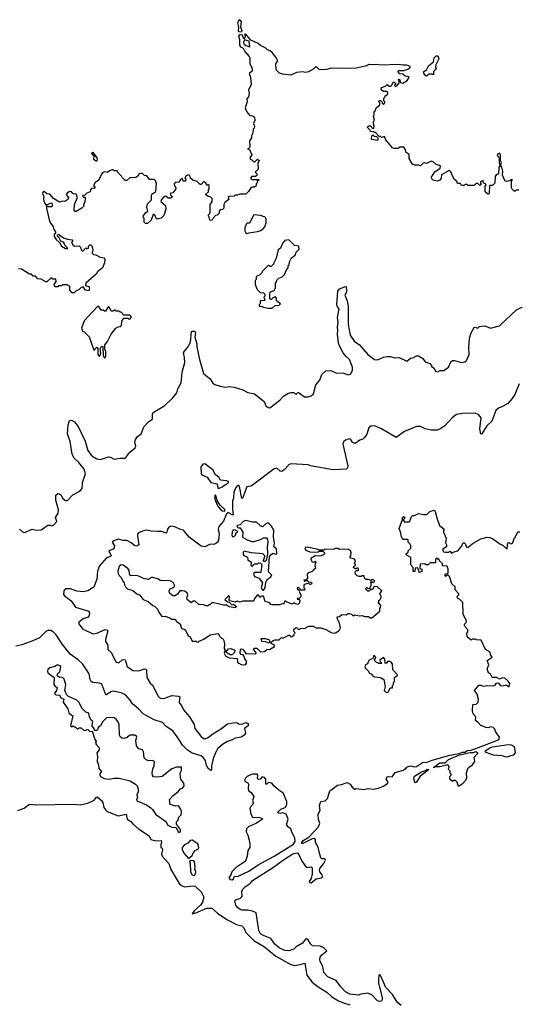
# Model space of a CAD drawing. Extents: x 2323203 to 2567568, y 883585 to 1022917.
# Tile 132 of 256: x 2490035 to 2495149, y 911568 to 921658. Entities that reach past the tile are written whole.
import ezdxf

# ---------------------------------------------------------------- set-up
doc = ezdxf.new("R2010")
doc.units = 0

msp = doc.modelspace()

# ---------------------------------------------------------------- linework, layer by layer
at = {"layer": '0CON10XD'}
for points in [[(2492305, 921528), (2492285, 921533), (2492279, 921545), (2492282, 921585), (2492272, 921625), (2492285, 921658), (2492295, 921654), (2492307, 921635), (2492299, 921585), (2492313, 921545), (2492305, 921528)], [(2495155, 919910), (2495125, 919910), (2495115, 919900), (2495105, 919900), (2495085, 919920), (2495080, 919935), (2495080, 920005), (2495088, 920018), (2495075, 920020), (2495065, 920010), (2495029, 920001), (2495015, 920003), (2494988, 920065), (2494989, 920105), (2494981, 920145), (2494966, 920165), (2494976, 920195), (2494966, 920215), (2494966, 920275), (2494955, 920290), (2494938, 920282), (2494932, 920265), (2494952, 920245), (2494952, 920192), (2494962, 920165), (2494950, 920145), (2494947, 920073), (2494925, 920070), (2494910, 920055), (2494908, 919982), (2494885, 919960), (2494852, 919958), (2494850, 919875), (2494845, 919870), (2494835, 919870), (2494810, 919895), (2494810, 919955), (2494820, 919965), (2494808, 919978), (2494792, 919982), (2494788, 920008), (2494760, 919995), (2494762, 919982), (2494770, 919975), (2494755, 919960), (2494735, 919980), (2494715, 919980), (2494695, 919960), (2494635, 919960), (2494625, 919970), (2494605, 919970), (2494595, 919960), (2494565, 919960), (2494555, 919980), (2494525, 919980), (2494520, 919985), (2494520, 919995), (2494495, 920020), (2494472, 920065), (2494455, 920100), (2494445, 920108), (2494433, 920107), (2494362, 920068), (2494357, 920033), (2494345, 920013), (2494315, 920002), (2494274, 920014), (2494262, 920025), (2494258, 920045), (2494291, 920099), (2494348, 920135), (2494350, 920155), (2494340, 920165), (2494305, 920172), (2494275, 920200), (2494255, 920208), (2494207, 920183), (2494185, 920190), (2494173, 920187), (2494145, 920160), (2494125, 920168), (2494085, 920168), (2494065, 920178), (2494028, 920235), (2494028, 920275), (2493998, 920295), (2493992, 920325), (2493975, 920350), (2493935, 920350), (2493915, 920338), (2493875, 920338), (2493860, 920345), (2493790, 920425), (2493775, 920460), (2493745, 920450), (2493735, 920460), (2493722, 920462), (2493685, 920500), (2493675, 920500), (2493665, 920510), (2493632, 920512), (2493630, 920525), (2493600, 920555), (2493615, 920570), (2493635, 920570), (2493645, 920550), (2493668, 920542), (2493670, 920565), (2493660, 920605), (2493672, 920625), (2493672, 920645), (2493662, 920665), (2493670, 920685), (2493670, 920715), (2493680, 920725), (2493690, 920755), (2493730, 920785), (2493730, 920805), (2493720, 920815), (2493722, 920828), (2493735, 920830), (2493748, 920818), (2493752, 920802), (2493765, 920790), (2493780, 920805), (2493780, 920815), (2493770, 920825), (2493770, 920855), (2493780, 920865), (2493782, 920878), (2493810, 920895), (2493810, 920905), (2493805, 920920), (2493765, 920920), (2493751, 920931), (2493742, 920945), (2493747, 920963), (2493785, 920978), (2493805, 920992), (2493825, 920978), (2493840, 920975), (2493852, 920985), (2493865, 921018), (2493877, 921017), (2493888, 921005), (2493888, 920992), (2493880, 920985), (2493885, 920972), (2493906, 920984), (2493930, 921015), (2493920, 921045), (2493927, 921047), (2493935, 921040), (2493940, 921015), (2493965, 921008), (2494010, 921035), (2494030, 921065), (2494015, 921076), (2493990, 921080), (2493965, 921098), (2493935, 921102), (2493912, 921125), (2493925, 921137), (2493975, 921138), (2494015, 921152), (2494038, 921172), (2494038, 921178), (2494005, 921192), (2493965, 921190), (2493925, 921197), (2493735, 921190), (2493705, 921197), (2493666, 921194), (2493615, 921200), (2493595, 921183), (2493485, 921162), (2493425, 921158), (2493225, 921162), (2493185, 921148), (2493125, 921142), (2493105, 921148), (2493075, 921178), (2493052, 921155), (2492996, 921124), (2492965, 921118), (2492935, 921122), (2492875, 921117), (2492815, 921088), (2492735, 921098), (2492699, 921109), (2492667, 921145), (2492663, 921205), (2492682, 921235), (2492663, 921273), (2492625, 921320), (2492605, 921340), (2492575, 921350), (2492560, 921365), (2492505, 921392), (2492480, 921415), (2492405, 921448), (2492355, 921510), (2492340, 921505), (2492350, 921495), (2492345, 921470), (2492335, 921460), (2492320, 921500), (2492295, 921501), (2492279, 921491), (2492289, 921455), (2492289, 921395), (2492300, 921380), (2492326, 921366), (2492343, 921333), (2492389, 921279), (2492397, 921265), (2492394, 921204), (2492415, 921168), (2492420, 921140), (2492415, 921127), (2492390, 921105), (2492403, 921065), (2492408, 920995), (2492383, 920935), (2492390, 920905), (2492383, 920867), (2492364, 920846), (2492367, 920815), (2492347, 920755), (2492362, 920715), (2492394, 920674), (2492425, 920672), (2492445, 920658), (2492448, 920625), (2492432, 920595), (2492442, 920565), (2492440, 920545), (2492430, 920535), (2492427, 920493), (2492412, 920468), (2492412, 920448), (2492392, 920415), (2492397, 920353), (2492388, 920342), (2492370, 920335), (2492388, 920328), (2492400, 920315), (2492410, 920285), (2492420, 920275), (2492402, 920255), (2492395, 920230), (2492415, 920220), (2492435, 920200), (2492448, 920202), (2492473, 920227), (2492490, 920215), (2492478, 920185), (2492480, 920125), (2492450, 920095), (2492468, 920078), (2492470, 920065), (2492455, 920050), (2492415, 920050), (2492402, 920035), (2492415, 920020), (2492485, 920020), (2492490, 920015), (2492472, 919998), (2492470, 919985), (2492460, 919975), (2492460, 919955), (2492445, 919942), (2492418, 919942), (2492401, 919929), (2492383, 919897), (2492355, 919870), (2492295, 919870), (2492265, 919858), (2492245, 919860), (2492235, 919850), (2492183, 919847), (2492172, 919838), (2492180, 919815), (2492140, 919785), (2492130, 919765), (2492130, 919725), (2492115, 919712), (2492092, 919708), (2492080, 919695), (2492080, 919675), (2492060, 919655), (2492045, 919650), (2492015, 919620), (2492005, 919600), (2491984, 919604), (2491978, 919638), (2491970, 919645), (2491972, 919658), (2491990, 919675), (2491988, 919725), (2491990, 919765), (2492010, 919795), (2492010, 919825), (2491995, 919840), (2491965, 919848), (2491942, 919865), (2491970, 919895), (2491970, 919915), (2491980, 919925), (2491977, 919957), (2491965, 919970), (2491955, 919960), (2491948, 919978), (2491925, 919998), (2491895, 919970), (2491885, 919970), (2491855, 920000), (2491812, 920012), (2491788, 920035), (2491780, 920060), (2491764, 920066), (2491744, 920056), (2491730, 920035), (2491740, 920025), (2491735, 920002), (2491712, 920002), (2491705, 920030), (2491685, 920020), (2491668, 919992), (2491635, 919988), (2491620, 919975), (2491618, 919965), (2491638, 919935), (2491638, 919925), (2491605, 919882), (2491580, 919875), (2491582, 919862), (2491600, 919845), (2491596, 919834), (2491585, 919828), (2491558, 919828), (2491535, 919850), (2491515, 919842), (2491488, 919815), (2491482, 919795), (2491532, 919755), (2491533, 919715), (2491515, 919650), (2491487, 919623), (2491445, 919612), (2491435, 919620), (2491425, 919650), (2491415, 919660), (2491405, 919660), (2491385, 919602), (2491345, 919570), (2491325, 919570), (2491313, 919583), (2491312, 919622), (2491302, 919635), (2491303, 919645), (2491325, 919678), (2491348, 919695), (2491338, 919735), (2491345, 919770), (2491388, 919812), (2491387, 919855), (2491392, 919868), (2491432, 919898), (2491437, 919975), (2491427, 920007), (2491415, 920020), (2491365, 920020), (2491338, 920058), (2491315, 920062), (2491295, 920080), (2491275, 920082), (2491262, 920078), (2491246, 920054), (2491225, 920040), (2491165, 920038), (2491135, 920010), (2491118, 920008), (2491085, 920040), (2491080, 920055), (2491050, 920085), (2491035, 920110)], [(2492395, 921380), (2492387, 921437), (2492340, 921450), (2492331, 921425), (2492335, 921409), (2492354, 921394), (2492395, 921380)], [(2494205, 921080), (2494180, 921105), (2494180, 921125), (2494207, 921143), (2494227, 921183), (2494278, 921225), (2494285, 921268), (2494305, 921288), (2494325, 921288), (2494332, 921255), (2494302, 921195), (2494300, 921175), (2494307, 921153), (2494280, 921125), (2494278, 921092), (2494265, 921100), (2494235, 921100), (2494205, 921080)], [(2493705, 920422), (2493710, 920425), (2493710, 920445), (2493698, 920458), (2493675, 920460), (2493665, 920470), (2493645, 920470), (2493638, 920445), (2493644, 920434), (2493705, 920422)], [(2490825, 920207), (2490815, 920208), (2490797, 920225), (2490798, 920258), (2490776, 920285), (2490777, 920295), (2490785, 920301), (2490830, 920235), (2490825, 920207)], [(2491035, 920110), (2491005, 920110), (2490995, 920120), (2490985, 920120), (2490955, 920110), (2490937, 920093), (2490905, 920100), (2490887, 920093), (2490874, 920076), (2490845, 920010), (2490811, 919989), (2490793, 919957), (2490810, 919935), (2490805, 919930), (2490772, 919928), (2490760, 919915), (2490758, 919892), (2490725, 919880), (2490702, 919858), (2490680, 919855), (2490685, 919840), (2490705, 919840), (2490708, 919835), (2490703, 919787), (2490690, 919765), (2490692, 919748), (2490672, 919725), (2490615, 919692), (2490605, 919693), (2490593, 919705), (2490597, 919765), (2490627, 919837), (2490615, 919868), (2490585, 919872), (2490565, 919892), (2490545, 919898), (2490521, 919879), (2490512, 919865), (2490536, 919836), (2490530, 919815), (2490500, 919795), (2490475, 919797), (2490445, 919787), (2490382, 919825), (2490345, 919868), (2490315, 919872), (2490286, 919896), (2490277, 919893), (2490270, 919875), (2490282, 919845), (2490278, 919825), (2490282, 919795), (2490295, 919770), (2490305, 919760), (2490315, 919760), (2490355, 919782), (2490365, 919778), (2490370, 919765), (2490368, 919745), (2490360, 919740), (2490331, 919741), (2490312, 919748), (2490310, 919725), (2490336, 919605), (2490351, 919571), (2490378, 919538), (2490383, 919515), (2490402, 919485), (2490402, 919468), (2490390, 919455), (2490390, 919435), (2490408, 919405), (2490443, 919373), (2490465, 919338), (2490505, 919312), (2490528, 919312), (2490498, 919348), (2490495, 919360), (2490486, 919376), (2490457, 919387), (2490441, 919421), (2490422, 919435), (2490422, 919448), (2490435, 919458), (2490483, 919423), (2490525, 919407), (2490575, 919400), (2490580, 919395), (2490568, 919375), (2490581, 919351), (2490598, 919338), (2490645, 919340), (2490660, 919325), (2490665, 919300), (2490675, 919290), (2490685, 919290), (2490715, 919320), (2490725, 919310), (2490740, 919315), (2490740, 919335), (2490755, 919350), (2490765, 919350), (2490775, 919340), (2490783, 919315), (2490787, 919295), (2490780, 919265), (2490791, 919251), (2490817, 919247), (2490860, 919225), (2490897, 919217), (2490910, 919205), (2490906, 919165), (2490886, 919114), (2490835, 919072), (2490819, 919051), (2490714, 918956), (2490710, 918935), (2490743, 918923), (2490752, 918905), (2490745, 918880), (2490710, 918885), (2490685, 918920), (2490665, 918912), (2490645, 918892), (2490615, 918880), (2490595, 918860), (2490575, 918860), (2490550, 918885), (2490548, 918928), (2490535, 918930), (2490525, 918940), (2490475, 918940), (2490465, 918930), (2490435, 918930), (2490425, 918920), (2490395, 918920), (2490390, 918945), (2490410, 918975), (2490405, 919000), (2490375, 919000), (2490368, 919008), (2490355, 919010), (2490315, 918970), (2490305, 918970), (2490255, 919000), (2490222, 919002), (2490198, 919028), (2490175, 919030), (2490155, 919050), (2490135, 919050), (2490055, 919100), (2490023, 919103)], [(2492365, 919468), (2492385, 919473), (2492475, 919487), (2492505, 919497), (2492532, 919515), (2492550, 919535), (2492563, 919575), (2492562, 919615), (2492554, 919634), (2492505, 919652), (2492435, 919658), (2492400, 919585), (2492387, 919573), (2492368, 919572), (2492360, 919565), (2492344, 919526), (2492344, 919495), (2492354, 919474), (2492365, 919468)], [(2492585, 918700), (2492625, 918702), (2492655, 918730), (2492695, 918732), (2492710, 918745), (2492670, 918775), (2492670, 918805), (2492657, 918817), (2492632, 918808), (2492615, 918790), (2492602, 918792), (2492600, 918855), (2492612, 918868), (2492650, 918885), (2492652, 918898), (2492660, 918905), (2492660, 918965), (2492668, 918972), (2492672, 918988), (2492692, 919008), (2492728, 919022), (2492750, 919045), (2492770, 919095), (2492790, 919115), (2492790, 919135), (2492800, 919145), (2492803, 919177), (2492822, 919218), (2492860, 919245), (2492870, 919275), (2492900, 919305), (2492898, 919338), (2492852, 919342), (2492795, 919400), (2492750, 919395), (2492750, 919385), (2492735, 919370), (2492710, 919315), (2492685, 919300), (2492667, 919213), (2492640, 919165), (2492638, 919152), (2492615, 919130), (2492605, 919130), (2492595, 919140), (2492582, 919138), (2492522, 919078), (2492518, 919062), (2492495, 919040), (2492460, 919025), (2492460, 918995), (2492450, 918985), (2492450, 918945), (2492472, 918892), (2492502, 918862), (2492535, 918860), (2492550, 918845), (2492550, 918825), (2492540, 918815), (2492550, 918785), (2492545, 918780), (2492502, 918778), (2492500, 918745), (2492490, 918735), (2492492, 918722), (2492525, 918720), (2492533, 918713), (2492585, 918700)], [(2490035, 916436), (2490065, 916410), (2490085, 916402), (2490165, 916436), (2490205, 916426), (2490255, 916431), (2490325, 916477), (2490349, 916479), (2490365, 916470), (2490385, 916480), (2490416, 916515), (2490403, 916555), (2490429, 916601), (2490433, 916635), (2490407, 916733), (2490406, 916785), (2490425, 916802), (2490445, 916797), (2490459, 916785), (2490474, 916754), (2490505, 916732), (2490525, 916731), (2490581, 916789), (2490653, 916825), (2490676, 916855), (2490678, 916915), (2490709, 917005), (2490695, 917050), (2490641, 917121), (2490593, 917165), (2490572, 917205), (2490554, 917335), (2490526, 917415), (2490532, 917505), (2490545, 917550), (2490565, 917552), (2490597, 917537), (2490635, 917489), (2490707, 917337), (2490734, 917244), (2490769, 917195), (2490785, 917180), (2490825, 917159), (2490865, 917151), (2490945, 917177), (2490965, 917174), (2491005, 917154), (2491065, 917164), (2491115, 917164), (2491125, 917170), (2491164, 917225), (2491220, 917270), (2491225, 917285), (2491217, 917335), (2491223, 917355), (2491244, 917386), (2491280, 917415), (2491307, 917485), (2491361, 917539), (2491398, 917565), (2491396, 917615), (2491405, 917632), (2491525, 917703), (2491605, 917782), (2491646, 917834), (2491658, 917875), (2491692, 917935), (2491702, 918045), (2491728, 918145), (2491727, 918195), (2491716, 918245), (2491725, 918262), (2491760, 918300), (2491787, 918353), (2491798, 918462), (2491803, 918467), (2491827, 918467), (2491837, 918457), (2491832, 918405), (2491851, 918335), (2491851, 918305), (2491879, 918175), (2491922, 918032), (2491987, 917977), (2492015, 917934), (2492038, 917918), (2492092, 917902), (2492145, 917892), (2492185, 917898), (2492235, 917891), (2492325, 917863), (2492375, 917838), (2492445, 917822), (2492543, 917745), (2492560, 917700), (2492585, 917682), (2492599, 917681), (2492703, 917757), (2492745, 917802), (2492785, 917827), (2492815, 917837), (2492847, 917837), (2492862, 917822), (2492875, 917820), (2492880, 917835), (2492895, 917838), (2492955, 917794), (2492993, 917793), (2493025, 917803), (2493048, 917825), (2493071, 917915), (2493114, 917965), (2493135, 918021), (2493175, 918060), (2493225, 918064), (2493285, 918036), (2493348, 918038), (2493405, 918018), (2493429, 918025), (2493448, 918062), (2493448, 918098), (2493416, 918175), (2493385, 918205), (2493351, 918245), (2493314, 918315), (2493306, 918344), (2493294, 918436), (2493299, 918475), (2493294, 918505), (2493302, 918555), (2493294, 918605), (2493313, 918693), (2493293, 918715), (2493287, 918735), (2493299, 918875), (2493315, 918898), (2493375, 918922), (2493385, 918920), (2493388, 918885), (2493386, 918865), (2493370, 918835), (2493394, 918775), (2493404, 918725), (2493404, 918535), (2493424, 918424), (2493470, 918360), (2493515, 918328), (2493606, 918225), (2493675, 918174), (2493705, 918172), (2493765, 918200), (2493803, 918207), (2493835, 918207), (2493885, 918194), (2493926, 918196), (2494005, 918158), (2494042, 918188), (2494067, 918193), (2494105, 918214), (2494125, 918214), (2494170, 918185), (2494192, 918152), (2494240, 918135), (2494260, 918115), (2494260, 918105), (2494286, 918086), (2494300, 918055), (2494325, 918048), (2494347, 918063), (2494385, 918062), (2494434, 918095), (2494458, 918152), (2494475, 918164), (2494495, 918166), (2494565, 918143), (2494599, 918151), (2494618, 918165), (2494644, 918225), (2494641, 918295), (2494649, 918395), (2494665, 918447), (2494695, 918502), (2494705, 918507), (2494732, 918498), (2494750, 918515), (2494805, 918521), (2494865, 918498), (2494955, 918520), (2495135, 918689), (2495187, 918713)], [(2490905, 918190), (2490920, 918205), (2490918, 918265), (2490910, 918275), (2490910, 918325), (2490935, 918360), (2490972, 918435), (2491022, 918495), (2491045, 918510), (2491070, 918515), (2491080, 918525), (2491083, 918567), (2491102, 918598), (2491145, 918600), (2491152, 918592), (2491165, 918590), (2491180, 918605), (2491180, 918615), (2491165, 918630), (2491105, 918630), (2491075, 918660), (2491065, 918660), (2491055, 918670), (2491025, 918670), (2491015, 918680), (2491005, 918680), (2490995, 918670), (2490975, 918670), (2490958, 918708), (2490945, 918720), (2490915, 918670), (2490905, 918670), (2490892, 918682), (2490872, 918682), (2490848, 918718), (2490835, 918720), (2490695, 918570), (2490670, 918495), (2490680, 918465), (2490695, 918460), (2490747, 918407), (2490792, 918282), (2490805, 918270), (2490810, 918285), (2490825, 918300), (2490837, 918287), (2490837, 918235), (2490845, 918212), (2490855, 918210), (2490862, 918218), (2490868, 918245), (2490862, 918285), (2490870, 918305), (2490875, 918310), (2490888, 918308), (2490890, 918215), (2490905, 918190)], [(2495157, 917925), (2495114, 917815), (2495086, 917774), (2495040, 917725), (2494986, 917695)], [(2494986, 917695), (2494946, 917675), (2494919, 917651), (2494878, 917545), (2494825, 917496), (2494775, 917412), (2494765, 917410), (2494754, 917465), (2494769, 917579), (2494742, 917612), (2494704, 917624), (2494575, 917622), (2494515, 917610), (2494472, 917578), (2494395, 917494), (2494355, 917467), (2494315, 917450), (2494255, 917451), (2494195, 917464), (2494145, 917487), (2494105, 917490), (2493982, 917438), (2493895, 917377), (2493745, 917465), (2493675, 917494), (2493637, 917493), (2493615, 917475), (2493595, 917410), (2493573, 917375), (2493555, 917360), (2493522, 917348), (2493475, 917316), (2493448, 917325), (2493431, 917355), (2493415, 917361), (2493375, 917348), (2493358, 917335), (2493349, 917315), (2493351, 917295), (2493401, 917085), (2493398, 917065), (2493385, 917052), (2493247, 917043), (2493017, 917087), (2492995, 917097), (2492815, 917106), (2492795, 917096), (2492745, 917040), (2492725, 917027), (2492705, 917030), (2492672, 917062), (2492644, 917056), (2492422, 916888), (2492405, 916878), (2492365, 916869), (2492346, 916825), (2492325, 916758), (2492315, 916750), (2492288, 916875), (2492275, 916883), (2492265, 916881), (2492251, 916865), (2492230, 916815), (2492228, 916755), (2492218, 916725), (2492219, 916639), (2492226, 916585), (2492215, 916585), (2492175, 916604), (2492165, 916604), (2492155, 916594), (2492125, 916518), (2492077, 916463), (2492070, 916435), (2492081, 916385), (2492075, 916325), (2492066, 916305), (2492036, 916284), (2491982, 916278), (2491935, 916256), (2491895, 916262), (2491775, 916354), (2491715, 916428), (2491685, 916433), (2491625, 916462), (2491585, 916466), (2491564, 916456), (2491552, 916438), (2491544, 916406), (2491535, 916396), (2491492, 916412), (2491448, 916412), (2491385, 916415), (2491335, 916425), (2491295, 916417), (2491255, 916399), (2491245, 916385), (2491243, 916365), (2491256, 916275), (2491238, 916262), (2491215, 916266), (2491177, 916297), (2491135, 916319), (2491095, 916319), (2491045, 916334), (2490992, 916315), (2490984, 916305), (2491006, 916266), (2491005, 916245), (2490995, 916232), (2490948, 916215), (2490973, 916165), (2490965, 916155), (2490925, 916142), (2490855, 916061), (2490834, 916005), (2490826, 915925), (2490797, 915843), (2490734, 915806), (2490685, 915795), (2490621, 915801), (2490558, 915825), (2490505, 915824), (2490488, 915805), (2490485, 915768), (2490499, 915749), (2490529, 915729), (2490562, 915702), (2490606, 915636), (2490746, 915595), (2490752, 915575), (2490746, 915545), (2490738, 915535), (2490685, 915517), (2490642, 915485), (2490643, 915465), (2490680, 915415), (2490786, 915364), (2490825, 915371), (2490911, 915409), (2490933, 915403), (2490940, 915395), (2490914, 915305), (2490914, 915285), (2490939, 915249), (2490939, 915205), (2490973, 915173), (2491025, 915075), (2491052, 915068), (2491085, 915096), (2491105, 915101), (2491118, 915098), (2491139, 915029), (2491195, 914988), (2491256, 914984), (2491315, 915004), (2491332, 915002), (2491337, 914987), (2491338, 914915), (2491375, 914860), (2491398, 914838), (2491456, 914726), (2491476, 914706), (2491515, 914703), (2491595, 914731), (2491665, 914726), (2491678, 914718), (2491670, 914665), (2491674, 914655), (2491695, 914630), (2491715, 914585), (2491776, 914515), (2491826, 914436), (2491833, 914395), (2491894, 914314), (2491922, 914292), (2491945, 914290), (2491969, 914301), (2492015, 914340), (2492106, 914394), (2492165, 914442), (2492245, 914456), (2492265, 914451), (2492285, 914438), (2492325, 914442), (2492355, 914454), (2492380, 914445), (2492380, 914420), (2492340, 914395), (2492350, 914345), (2492339, 914325), (2492305, 914304), (2492244, 914296), (2492213, 914277), (2492165, 914262), (2492115, 914230), (2492064, 914186), (2492042, 914145), (2492020, 914085), (2492003, 914013), (2492002, 913975), (2491995, 913962), (2491968, 913985), (2491952, 914015), (2491940, 914065), (2491918, 914098), (2491895, 914113), (2491805, 914141), (2491752, 914175), (2491705, 914224), (2491668, 914285), (2491605, 914369), (2491536, 914415), (2491499, 914455), (2491415, 914483), (2491303, 914543), (2491255, 914595), (2491191, 914645), (2491167, 914685), (2491119, 914739), (2491075, 914758), (2490995, 914778), (2490970, 914770), (2490925, 914738), (2490919, 914739), (2490878, 914848), (2490855, 914860), (2490786, 914866), (2490769, 914875), (2490759, 914895), (2490748, 914955), (2490679, 915055), (2490636, 915096), (2490552, 915155), (2490476, 915256), (2490410, 915355), (2490382, 915382), (2490355, 915397), (2490325, 915397), (2490305, 915387), (2490237, 915323), (2490169, 915291), (2490058, 915252), (2489995, 915238)], [(2492075, 916854), (2492111, 916869), (2492135, 916889), (2492165, 916903), (2492175, 916915), (2492176, 916925), (2492155, 916933), (2492095, 916940), (2492078, 916968), (2492045, 916995), (2492015, 917045), (2491935, 917106), (2491915, 917104), (2491892, 917075), (2491896, 917005), (2491904, 916995), (2491958, 916968), (2491996, 916916), (2492060, 916900), (2492066, 916856), (2492075, 916854)], [(2492135, 916620), (2492140, 916625), (2492138, 916638), (2492091, 916681), (2492063, 916723), (2492045, 916787), (2492035, 916780), (2492035, 916745), (2492065, 916677), (2492099, 916635), (2492115, 916623), (2492135, 916620)], [(2494914, 914364), (2494908, 914388), (2494892, 914405), (2494865, 914412), (2494835, 914400), (2494815, 914404), (2494795, 914416), (2494764, 914424), (2494738, 914455), (2494708, 914475), (2494712, 914515), (2494686, 914545), (2494680, 914575), (2494682, 914635), (2494685, 914640), (2494715, 914642), (2494736, 914664), (2494740, 914695), (2494726, 914746), (2494698, 914785), (2494745, 914838), (2494765, 914838), (2494787, 914827), (2494835, 914836), (2494895, 914830), (2494913, 914837), (2494922, 914855), (2494935, 914862), (2494945, 914860), (2494965, 914832), (2495003, 914833), (2495025, 914842), (2495055, 914822), (2495060, 914855), (2495045, 914880), (2495009, 914909), (2494985, 914913), (2494955, 914900), (2494926, 914916), (2494885, 914918), (2494878, 914925), (2494862, 914952), (2494842, 914965), (2494828, 915005), (2494847, 915045), (2494828, 915092), (2494880, 915125), (2494863, 915153), (2494860, 915175), (2494812, 915202), (2494768, 915298), (2494715, 915302), (2494705, 915310), (2494675, 915310), (2494665, 915300), (2494623, 915333), (2494620, 915375), (2494630, 915385), (2494630, 915405), (2494602, 915435), (2494598, 915448), (2494598, 915462), (2494615, 915480), (2494618, 915495), (2494582, 915565), (2494580, 915685), (2494550, 915715), (2494525, 915730), (2494523, 915747), (2494540, 915765), (2494540, 915775), (2494500, 915815), (2494500, 915845), (2494468, 915875), (2494443, 915953), (2494425, 915970), (2494410, 915955), (2494400, 915955), (2494400, 915975), (2494430, 915985), (2494430, 916025), (2494418, 916058), (2494372, 916062), (2494370, 916085), (2494342, 916112), (2494338, 916128), (2494325, 916130), (2494315, 916140), (2494300, 916125), (2494300, 916095), (2494295, 916090), (2494245, 916090), (2494225, 916070), (2494205, 916070), (2494185, 916080), (2494142, 916078), (2494140, 916035), (2494160, 916025), (2494158, 916002), (2494132, 915992), (2494128, 916018), (2494115, 916040), (2494092, 916038), (2494088, 916002), (2494072, 916002), (2494070, 916045), (2494042, 916075), (2494048, 916085), (2494047, 916147), (2494000, 916175), (2494000, 916185), (2494018, 916202), (2494020, 916215), (2494047, 916243), (2494046, 916266), (2494037, 916287), (2494018, 916305), (2494020, 916325), (2494015, 916330), (2493965, 916330), (2493949, 916365), (2493945, 916400), (2493928, 916445), (2493960, 916535), (2493960, 916555), (2493975, 916567), (2493985, 916560), (2493982, 916545), (2493970, 916535), (2493970, 916525), (2493982, 916512), (2494025, 916512), (2494035, 916520), (2494053, 916567), (2494063, 916577), (2494085, 916578), (2494125, 916598), (2494175, 916588), (2494212, 916588), (2494242, 916618), (2494285, 916630), (2494297, 916617), (2494313, 916553), (2494342, 916475), (2494390, 916435), (2494382, 916425), (2494383, 916407), (2494408, 916345), (2494403, 916295), (2494412, 916275), (2494412, 916255), (2494378, 916235), (2494372, 916225), (2494380, 916205), (2494405, 916200), (2494435, 916202), (2494445, 916210), (2494465, 916192), (2494478, 916202), (2494530, 916215), (2494563, 916255), (2494582, 916295), (2494595, 916297), (2494605, 916288), (2494615, 916260), (2494625, 916250), (2494635, 916252), (2494685, 916292), (2494765, 916337), (2494827, 916353), (2494855, 916352), (2494885, 916342), (2494960, 916285), (2494995, 916270), (2495025, 916240), (2495035, 916240), (2495042, 916298), (2495055, 916300), (2495065, 916290), (2495085, 916290), (2495100, 916315), (2495102, 916338), (2495120, 916355), (2495120, 916365), (2495128, 916372), (2495145, 916410), (2495165, 916410)], [(2492535, 915810), (2492552, 915835), (2492558, 915895), (2492578, 915925), (2492606, 915944), (2492622, 915965), (2492588, 915998), (2492597, 916155), (2492610, 916175), (2492635, 916190), (2492659, 916179), (2492673, 916185), (2492668, 916235), (2492643, 916255), (2492649, 916295), (2492638, 916355), (2492641, 916425), (2492618, 916468), (2492585, 916500), (2492559, 916491), (2492525, 916462), (2492505, 916470), (2492465, 916507), (2492423, 916507), (2492355, 916525), (2492326, 916515), (2492295, 916480), (2492270, 916475), (2492263, 916467), (2492265, 916460), (2492275, 916450), (2492295, 916450), (2492322, 916405), (2492320, 916355), (2492368, 916328), (2492415, 916310), (2492435, 916310), (2492505, 916330), (2492535, 916347), (2492565, 916347), (2492575, 916330), (2492581, 916305), (2492573, 916257), (2492577, 916183), (2492563, 916115), (2492555, 916107), (2492545, 916103), (2492534, 916114), (2492550, 916155), (2492548, 916165), (2492528, 916185), (2492414, 916194), (2492365, 916205), (2492345, 916211), (2492326, 916205), (2492327, 916177), (2492335, 916166), (2492370, 916150), (2492374, 916124), (2492408, 916098), (2492407, 916067), (2492415, 916058), (2492425, 916058), (2492434, 916076), (2492445, 916082), (2492475, 916080), (2492485, 916090), (2492505, 916088), (2492518, 916075), (2492507, 915993), (2492448, 915992), (2492437, 915985), (2492434, 915975), (2492445, 915953), (2492490, 915935), (2492527, 915887), (2492513, 915835), (2492525, 915810), (2492535, 915810)], [(2492235, 916362), (2492248, 916375), (2492255, 916400), (2492270, 916405), (2492270, 916415), (2492247, 916427), (2492225, 916430), (2492214, 916406), (2492210, 916375), (2492215, 916363), (2492235, 916362)], [(2492343, 915047), (2492355, 915052), (2492361, 915065), (2492360, 915085), (2492345, 915108), (2492335, 915140), (2492328, 915148), (2492305, 915152), (2492298, 915165), (2492300, 915205), (2492305, 915210), (2492328, 915208), (2492330, 915195), (2492355, 915162), (2492455, 915160), (2492460, 915165), (2492457, 915177), (2492432, 915205), (2492445, 915218), (2492467, 915217), (2492505, 915180), (2492547, 915183), (2492573, 915207), (2492597, 915203), (2492650, 915235), (2492649, 915249), (2492621, 915261), (2492610, 915275), (2492634, 915296), (2492655, 915302), (2492697, 915303), (2492708, 915312), (2492713, 915327), (2492735, 915320), (2492795, 915350), (2492805, 915350), (2492813, 915333), (2492830, 915335), (2492850, 915355), (2492852, 915368), (2492860, 915375), (2492850, 915385), (2492848, 915405), (2492850, 915415), (2492865, 915427), (2492875, 915428), (2492892, 915412), (2492905, 915410), (2492915, 915420), (2492965, 915422), (2492975, 915432), (2493005, 915443), (2493045, 915441), (2493074, 915424), (2493123, 915425), (2493175, 915407), (2493228, 915378), (2493255, 915371), (2493275, 915373), (2493312, 915398), (2493324, 915425), (2493316, 915475), (2493293, 915515), (2493292, 915538), (2493315, 915540), (2493338, 915562), (2493385, 915558), (2493405, 915572), (2493415, 915572), (2493437, 915567), (2493455, 915550), (2493472, 915558), (2493515, 915550), (2493545, 915552), (2493575, 915542), (2493612, 915542), (2493628, 915528), (2493645, 915528), (2493730, 915595), (2493730, 915625), (2493737, 915633), (2493740, 915655), (2493725, 915670), (2493710, 915675), (2493720, 915685), (2493720, 915705), (2493727, 915713), (2493746, 915744), (2493730, 915775), (2493748, 915805), (2493706, 915846), (2493672, 915848), (2493655, 915820), (2493635, 915820), (2493615, 915800), (2493605, 915800), (2493582, 915825), (2493595, 915838), (2493605, 915830), (2493628, 915832), (2493630, 915845), (2493640, 915855), (2493640, 915885), (2493632, 915898), (2493645, 915900), (2493652, 915892), (2493665, 915890), (2493675, 915900), (2493675, 915910), (2493655, 915922), (2493635, 915910), (2493612, 915922), (2493585, 915920), (2493570, 915935), (2493568, 915958), (2493545, 915960), (2493537, 915953), (2493515, 915950), (2493495, 915958), (2493478, 915975), (2493475, 916000), (2493488, 916012), (2493510, 916015), (2493510, 916035), (2493495, 916040), (2493485, 916030), (2493475, 916030), (2493460, 916045), (2493462, 916058), (2493480, 916065), (2493480, 916075), (2493470, 916085), (2493480, 916115), (2493465, 916133), (2493428, 916138), (2493420, 916145), (2493432, 916165), (2493436, 916195), (2493428, 916218), (2493405, 916232), (2493315, 916228), (2493297, 916237), (2493275, 916238), (2493265, 916232), (2493165, 916228), (2493155, 916220), (2493105, 916220), (2493097, 916227), (2492985, 916252), (2492962, 916248), (2492960, 916235), (2492971, 916221), (2493010, 916205), (2493065, 916200), (2493096, 916204), (2493105, 916210), (2493145, 916210), (2493160, 916195), (2493160, 916185), (2493150, 916175), (2493126, 916164), (2493105, 916159), (2493065, 916162), (2493020, 916135), (2493020, 916125), (2493035, 916102), (2493055, 916100), (2493065, 916108), (2493072, 916102), (2493062, 916065), (2493068, 916032), (2493044, 916016), (2493037, 916003), (2492995, 915990), (2492982, 915975), (2492987, 915933), (2492972, 915918), (2492950, 915915), (2492955, 915900), (2492965, 915910), (2492985, 915910), (2492998, 915898), (2493020, 915895), (2493030, 915885), (2493028, 915872), (2493015, 915870), (2492995, 915880), (2492973, 915877), (2492950, 915865), (2492950, 915835), (2492960, 915825), (2492955, 915810), (2492925, 915810), (2492895, 915840), (2492880, 915835), (2492885, 915820), (2492895, 915820), (2492908, 915808), (2492903, 915793), (2492920, 915765), (2492918, 915742), (2492905, 915730), (2492880, 915725), (2492880, 915720), (2492898, 915718), (2492908, 915705), (2492905, 915680), (2492887, 915663), (2492865, 915670), (2492855, 915680), (2492825, 915668), (2492772, 915692), (2492765, 915700), (2492755, 915700), (2492745, 915670), (2492735, 915672), (2492695, 915660), (2492625, 915660), (2492612, 915665), (2492602, 915682), (2492554, 915694), (2492535, 915750), (2492515, 915750), (2492505, 915740), (2492495, 915740), (2492490, 915755), (2492475, 915763), (2492442, 915725), (2492432, 915698), (2492325, 915700), (2492295, 915690), (2492265, 915700), (2492245, 915690), (2492192, 915702), (2492182, 915712), (2492188, 915745), (2492175, 915758), (2492170, 915745), (2492140, 915715), (2492165, 915692), (2492185, 915690), (2492212, 915662), (2492227, 915667), (2492246, 915656), (2492260, 915645), (2492245, 915632), (2492185, 915642), (2492155, 915658), (2492125, 915658), (2492025, 915680), (2492005, 915680), (2491985, 915660), (2491975, 915660), (2491965, 915650), (2491945, 915650), (2491925, 915660), (2491873, 915663), (2491835, 915700), (2491815, 915700), (2491795, 915680), (2491752, 915715), (2491748, 915735), (2491758, 915765), (2491752, 915785), (2491725, 915802), (2491706, 915806), (2491677, 915803), (2491655, 915772), (2491628, 915752), (2491605, 915753), (2491572, 915782), (2491568, 915805), (2491580, 915825), (2491619, 915841), (2491623, 915863), (2491609, 915889), (2491585, 915903), (2491565, 915912), (2491495, 915907), (2491475, 915912), (2491460, 915925), (2491402, 915942), (2491388, 915942), (2491355, 915922), (2491305, 915932), (2491256, 915956), (2491225, 915962), (2491175, 915960), (2491162, 915975), (2491157, 916015), (2491146, 916035), (2491095, 916066), (2491075, 916070), (2491054, 916055), (2491041, 916005), (2491044, 915975), (2491073, 915945), (2491095, 915900), (2491108, 915888), (2491110, 915865), (2491120, 915845), (2491140, 915825), (2491195, 915807), (2491235, 915773), (2491264, 915764), (2491302, 915715), (2491354, 915694), (2491400, 915655), (2491418, 915648), (2491452, 915612), (2491462, 915585), (2491493, 915543), (2491526, 915546), (2491575, 915528), (2491593, 915513), (2491630, 915515), (2491645, 915490), (2491680, 915465), (2491695, 915420), (2491722, 915412), (2491735, 915400), (2491762, 915345), (2491783, 915333), (2491805, 915290), (2491845, 915290), (2491852, 915282), (2491865, 915280), (2491875, 915290), (2491925, 915310), (2491990, 915355), (2492068, 915368), (2492078, 915358), (2492080, 915345), (2492105, 915320), (2492120, 915315), (2492128, 915295), (2492137, 915265), (2492133, 915215), (2492142, 915195), (2492133, 915165), (2492145, 915140), (2492185, 915118), (2492265, 915110), (2492268, 915075), (2492282, 915062), (2492305, 915049), (2492343, 915047)], [(2492595, 915270), (2492555, 915282), (2492520, 915285), (2492510, 915315), (2492553, 915317), (2492590, 915305), (2492600, 915285), (2492595, 915270)], [(2492215, 915148), (2492195, 915148), (2492150, 915175), (2492175, 915210), (2492202, 915212), (2492240, 915195), (2492237, 915173), (2492215, 915148)], [(2493805, 914762), (2493819, 914771), (2493835, 914810), (2493858, 914812), (2493860, 914835), (2493870, 914845), (2493870, 914865), (2493880, 914875), (2493880, 914915), (2493895, 914930), (2493908, 914932), (2493910, 914945), (2493863, 914995), (2493860, 915055), (2493839, 915079), (2493808, 915082), (2493795, 915060), (2493782, 915062), (2493780, 915105), (2493765, 915120), (2493730, 915095), (2493732, 915082), (2493750, 915065), (2493745, 915060), (2493715, 915060), (2493708, 915068), (2493695, 915070), (2493670, 915095), (2493688, 915115), (2493678, 915138), (2493665, 915140), (2493658, 915112), (2493625, 915098), (2493613, 915085), (2493603, 915057), (2493583, 915045), (2493574, 915025), (2493577, 915015), (2493610, 914985), (2493622, 914962), (2493645, 914950), (2493653, 914933), (2493675, 914922), (2493735, 914918), (2493770, 914895), (2493782, 914825), (2493773, 914783), (2493785, 914768), (2493805, 914762)], [(2491665, 913328), (2491685, 913334), (2491685, 913360), (2491642, 913415), (2491643, 913437), (2491660, 913455), (2491668, 913485), (2491692, 913508), (2491693, 913545), (2491685, 913570), (2491665, 913600), (2491635, 913598), (2491580, 913615), (2491570, 913665), (2491606, 913704), (2491665, 913750), (2491684, 913776), (2491710, 913785), (2491722, 913805), (2491718, 913835), (2491688, 913875), (2491683, 913895), (2491682, 913935), (2491696, 913965), (2491696, 913996), (2491645, 913996), (2491595, 913979), (2491497, 913903), (2491445, 913896), (2491409, 913899), (2491397, 913915), (2491393, 913935), (2491401, 913979), (2491415, 914010), (2491417, 914055), (2491395, 914066), (2491355, 914061), (2491332, 914072), (2491312, 914092), (2491306, 914155), (2491296, 914175), (2491256, 914186), (2491232, 914215), (2491226, 914275), (2491236, 914305), (2491233, 914315), (2491215, 914326), (2491165, 914326), (2491137, 914303), (2491105, 914291), (2491085, 914294), (2491068, 914305), (2491060, 914325), (2491056, 914435), (2491042, 914465), (2491025, 914489), (2491005, 914503), (2490962, 914508), (2490925, 914502), (2490887, 914465), (2490865, 914420), (2490840, 914405), (2490835, 914380), (2490825, 914372), (2490802, 914372), (2490800, 914395), (2490778, 914418), (2490786, 914465), (2490772, 914475), (2490750, 914515), (2490745, 914550), (2490715, 914562), (2490671, 914601), (2490645, 914660), (2490620, 914685), (2490535, 914722), (2490514, 914744), (2490500, 914785), (2490510, 914845), (2490495, 914890), (2490488, 914905), (2490465, 914920), (2490448, 914918), (2490420, 914935), (2490425, 914960), (2490435, 914960), (2490447, 914973), (2490458, 915025), (2490452, 915035), (2490435, 915043), (2490415, 915043), (2490395, 915030), (2490346, 915014), (2490325, 914998), (2490320, 914985), (2490325, 914963), (2490390, 914915), (2490384, 914844), (2490400, 914825), (2490420, 914815), (2490412, 914785), (2490393, 914753), (2490405, 914738), (2490447, 914737), (2490455, 914710), (2490488, 914695), (2490482, 914665), (2490528, 914595), (2490540, 914555), (2490565, 914530), (2490580, 914525), (2490555, 914420), (2490565, 914412), (2490585, 914420), (2490595, 914410), (2490605, 914410), (2490625, 914390), (2490635, 914390), (2490645, 914400), (2490665, 914400), (2490695, 914372), (2490735, 914382), (2490755, 914362), (2490778, 914368), (2490805, 914282), (2490820, 914265), (2490812, 914245), (2490822, 914225), (2490850, 914195), (2490850, 914175), (2490828, 914145), (2490833, 914105), (2490830, 914055), (2490843, 914023), (2490848, 913985), (2490870, 913955), (2490870, 913945), (2490854, 913925), (2490865, 913902), (2490901, 913881), (2490945, 913874), (2491004, 913884), (2491055, 913884), (2491167, 913857), (2491223, 913823), (2491239, 913805), (2491251, 913775), (2491250, 913745), (2491238, 913715), (2491242, 913685), (2491232, 913665), (2491235, 913652), (2491335, 913610), (2491381, 913581), (2491398, 913565), (2491432, 913512), (2491535, 913440), (2491555, 913404), (2491595, 913384), (2491640, 913380), (2491665, 913328)], [(2493946, 911556), (2493905, 911588), (2493857, 911667), (2493790, 911740), (2493735, 911862), (2493725, 911870), (2493720, 911865), (2493714, 911826), (2493715, 911785), (2493753, 911637), (2493753, 911615), (2493745, 911598), (2493725, 911595), (2493705, 911604), (2493645, 911663), (2493605, 911681), (2493535, 911671), (2493505, 911661), (2493422, 911672), (2493375, 911697), (2493330, 911745), (2493281, 911811), (2493195, 911850), (2493155, 911895), (2493145, 911955), (2493115, 912005), (2493112, 912025), (2493118, 912052), (2493134, 912076), (2493186, 912115), (2493154, 912145), (2493115, 912162), (2493038, 912168), (2493018, 912188), (2492995, 912228), (2492975, 912239), (2492965, 912236), (2492934, 912195), (2492869, 912155), (2492845, 912133), (2492797, 912117), (2492755, 912119), (2492695, 912147), (2492652, 912185), (2492611, 912241), (2492535, 912271), (2492505, 912290), (2492487, 912325), (2492462, 912505), (2492423, 912523), (2492375, 912531), (2492315, 912532), (2492295, 912538), (2492272, 912555), (2492252, 912585), (2492241, 912625), (2492251, 912639), (2492300, 912655), (2492311, 912665), (2492316, 912675), (2492314, 912725), (2492321, 912745), (2492350, 912775), (2492402, 912808), (2492424, 912835), (2492637, 912973), (2492741, 913049), (2492835, 913108), (2492865, 913116), (2492885, 913120), (2492890, 913115), (2492925, 913040), (2492962, 912985), (2492985, 912971), (2493025, 912976), (2493036, 912966), (2493036, 912905), (2493023, 912857), (2493003, 912825), (2493010, 912815), (2493025, 912813), (2493076, 912854), (2493126, 912864), (2493142, 912875), (2493138, 912895), (2493114, 912925), (2493111, 912945), (2493117, 912965), (2493155, 913010), (2493172, 913045), (2493165, 913058), (2493135, 913058), (2493125, 913070), (2493105, 913130), (2493097, 913177), (2493070, 913225), (2493070, 913255), (2493056, 913266), (2493035, 913264), (2492940, 913215), (2492930, 913215), (2492928, 913225), (2492942, 913245), (2493000, 913280), (2493100, 913385), (2493112, 913425), (2493101, 913461), (2493097, 913515), (2493117, 913555), (2493110, 913605), (2493123, 913645), (2493169, 913651), (2493192, 913675), (2493217, 913755), (2493225, 913763), (2493295, 913812), (2493335, 913821), (2493395, 913841), (2493423, 913823), (2493445, 913792), (2493475, 913770), (2493485, 913780), (2493565, 913768), (2493605, 913780), (2493665, 913773), (2493716, 913784), (2493765, 913804), (2493810, 913835), (2493812, 913852), (2493792, 913875), (2493805, 913898), (2493815, 913902), (2493855, 913898), (2493885, 913943), (2493972, 913968), (2493985, 913980), (2493995, 913980), (2494004, 913996), (2494020, 914005), (2494045, 914010), (2494081, 914001), (2494104, 914006), (2494165, 914047), (2494215, 914050), (2494265, 914071), (2494445, 914121), (2494543, 914137), (2494575, 914151), (2494605, 914152), (2494625, 914168), (2494665, 914173), (2494741, 914199), (2494935, 914275), (2494954, 914285), (2494956, 914305), (2494914, 914364)], [(2494535, 913800), (2494520, 913845), (2494505, 913860), (2494485, 913860), (2494475, 913850), (2494448, 913875), (2494448, 913902), (2494460, 913915), (2494460, 913925), (2494450, 913935), (2494450, 913955), (2494432, 913975), (2494440, 914005), (2494425, 914020), (2494345, 914002), (2494290, 914000), (2494285, 913990), (2494280, 913995), (2494345, 914041), (2494397, 914043), (2494433, 914077), (2494546, 914124), (2494655, 914147), (2494685, 914147), (2494715, 914157), (2494725, 914152), (2494732, 914145), (2494728, 914135), (2494692, 914095), (2494700, 914055), (2494669, 914011), (2494640, 913995), (2494628, 913982), (2494614, 913936), (2494616, 913885), (2494608, 913862), (2494572, 913825), (2494535, 913800)], [(2495025, 914100), (2494984, 914114), (2494895, 914120), (2494819, 914149), (2494808, 914165), (2494856, 914195), (2494885, 914205), (2495045, 914229), (2495076, 914226), (2495105, 914210), (2495118, 914145), (2495095, 914120), (2495058, 914112), (2495045, 914102), (2495025, 914100)], [(2494095, 913838), (2494085, 913850), (2494077, 913885), (2494083, 913907), (2494155, 913949), (2494198, 913962), (2494215, 913978), (2494230, 913975), (2494195, 913942), (2494143, 913907), (2494105, 913843), (2494095, 913838)], [(2492215, 912844), (2492227, 912855), (2492234, 912876), (2492275, 912881), (2492385, 912933), (2492482, 912998), (2492646, 913084), (2492842, 913208), (2492860, 913235), (2492857, 913275), (2492830, 913325), (2492817, 913367), (2492795, 913380), (2492772, 913405), (2492787, 913465), (2492768, 913515), (2492735, 913531), (2492705, 913522), (2492686, 913526), (2492684, 913535), (2492713, 913567), (2492759, 913585), (2492774, 913615), (2492774, 913645), (2492738, 913735), (2492705, 913750), (2492644, 913804), (2492620, 913835), (2492588, 913842), (2492570, 913825), (2492560, 913825), (2492560, 913875), (2492545, 913892), (2492523, 913897), (2492502, 913875), (2492485, 913870), (2492473, 913883), (2492478, 913915), (2492470, 913925), (2492425, 913927), (2492409, 913921), (2492367, 913903), (2492350, 913885), (2492342, 913865), (2492344, 913854), (2492375, 913838), (2492382, 913825), (2492377, 913775), (2492384, 913754), (2492408, 913738), (2492436, 913696), (2492422, 913655), (2492432, 913625), (2492404, 913596), (2492396, 913575), (2492404, 913515), (2492424, 913485), (2492495, 913483), (2492522, 913475), (2492527, 913465), (2492465, 913424), (2492382, 913385), (2492360, 913365), (2492358, 913335), (2492375, 913300), (2492392, 913235), (2492394, 913205), (2492394, 913175), (2492376, 913145), (2492369, 913085), (2492354, 913046), (2492336, 913024), (2492255, 912970), (2492210, 912925), (2492201, 912895), (2492180, 912865), (2492195, 912846), (2492215, 912844)], [(2490015, 913555), (2490082, 913578), (2490135, 913619), (2490205, 913612), (2490585, 913620), (2490655, 913612), (2490735, 913629), (2490799, 913661), (2490825, 913692), (2490835, 913691), (2490874, 913655), (2490887, 913635), (2490899, 913585), (2490915, 913559), (2490934, 913544), (2491045, 913498), (2491126, 913516), (2491136, 913465), (2491173, 913443), (2491195, 913417), (2491254, 913365), (2491364, 913294), (2491380, 913255), (2491435, 913243), (2491486, 913245), (2491491, 913225), (2491484, 913205), (2491483, 913175), (2491497, 913167), (2491500, 913155), (2491491, 913105), (2491496, 913085), (2491565, 913012), (2491585, 912950), (2491672, 912805), (2491694, 912784), (2491725, 912772), (2491815, 912783), (2491835, 912779), (2491895, 912719), (2491924, 912665), (2491910, 912615), (2491891, 912585), (2491824, 912525), (2491804, 912494), (2491843, 912505), (2491955, 912554), (2492005, 912552), (2492065, 912502), (2492158, 912438), (2492259, 912385), (2492315, 912370), (2492335, 912352), (2492354, 912305), (2492435, 912223), (2492545, 912155), (2492661, 912061), (2492815, 911975), (2492855, 911966), (2492911, 911975), (2492958, 911988), (2492981, 911865), (2493035, 911793), (2493095, 911745), (2493185, 911692), (2493238, 911645), (2493305, 911602), (2493355, 911581), (2493422, 911562)], [(2491765, 913062), (2491805, 913092), (2491814, 913116), (2491836, 913144), (2491868, 913162), (2491873, 913175), (2491862, 913212), (2491805, 913250), (2491782, 913245), (2491760, 913220), (2491725, 913201), (2491702, 913175), (2491703, 913155), (2491718, 913115), (2491765, 913062)], [(2491821, 912889), (2491835, 912893), (2491841, 912925), (2491830, 912955), (2491834, 912975), (2491827, 913027), (2491815, 913039), (2491785, 913040), (2491778, 913025), (2491784, 913014), (2491787, 912925), (2491805, 912894), (2491821, 912889)]]:
    msp.add_lwpolyline(points, dxfattribs=at)

doc.saveas('drawing.dxf')
